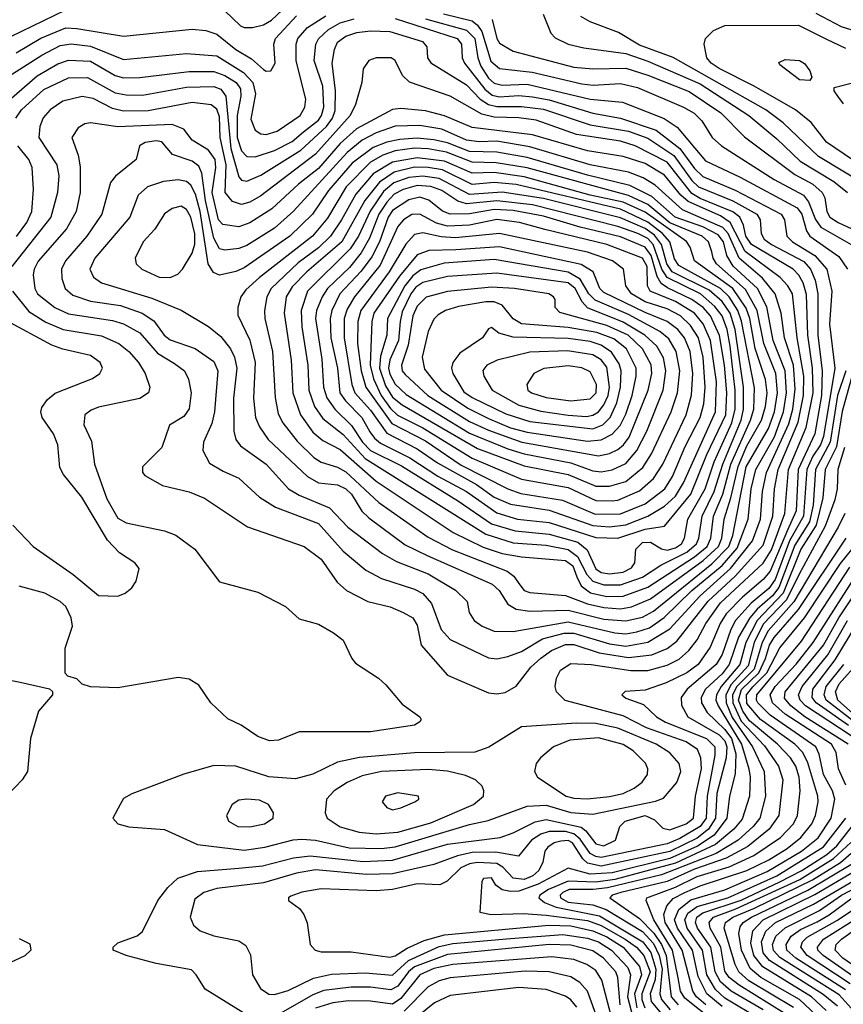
# Model space of a CAD drawing. Extents: x 997026 to 1115308, y 536381 to 619039.
# Tile 110 of 256: x 1020917 to 1023917, y 557927 to 561514. Entities that reach past the tile are written whole.
import ezdxf

# ---------------------------------------------------------------- set-up
doc = ezdxf.new("R2010")
doc.units = 0

msp = doc.modelspace()

# ---------------------------------------------------------------- linework, layer by layer
at = {"layer": '0CON20XD'}
for points in [[(1021665, 561546.7), (1021721, 561491), (1021735.2, 561485.2), (1021765.7, 561485.7), (1021805, 561495.2), (1021835, 561512.7), (1021915, 561589)], [(1020885, 561452.2), (1021085, 561549.3)], [(1022461.1, 561535), (1022565, 561509.8), (1022584.5, 561494.5), (1022600.4, 561470.4), (1022633.2, 561363.2), (1022665, 561335.9), (1022783.2, 561323.2), (1022965, 561280), (1023005.7, 561275.7), (1023105, 561282.1), (1023166.8, 561266.8), (1023335, 561195.9), (1023373.5, 561173.5), (1023401.9, 561145), (1023438.7, 561085), (1023473.3, 561055), (1023665, 560932.2), (1023771.2, 560875), (1023790.3, 560850.3), (1023816, 560786), (1023835, 560758.4), (1023945, 560695.2)], [(1022823.9, 561533.9), (1022851.8, 561465), (1022867.4, 561447.4), (1022915, 561424.8), (1022971.6, 561411.6), (1023125, 561391.2), (1023205, 561363.4), (1023395, 561280.8), (1023572.5, 561165), (1023675, 561080), (1023759.1, 560999.1), (1023882.2, 560925), (1023931.6, 560885)], [(1023817.2, 561537.2), (1023908.6, 561488.6), (1024045, 561447.2)], [(1020836.9, 561283.1), (1020998.6, 561385), (1021065, 561419.5), (1021105, 561426.3), (1021175, 561417.6), (1021295, 561369.4), (1021525, 561391.3), (1021635, 561381.8), (1021732.1, 561322.1), (1021766.8, 561285), (1021775.6, 561244.4), (1021758.7, 561151.3), (1021775, 561111.8), (1021795, 561098.7), (1021815, 561096.3), (1021855, 561108.4), (1021938.4, 561165), (1021955.3, 561195), (1021959.2, 561225), (1021924.2, 561364.2), (1021924.1, 561425), (1021930.2, 561445), (1021966.1, 561485), (1022032.2, 561527.8)], [(1020879.1, 561220.9), (1020980.9, 561309.1), (1021056.8, 561353.2), (1021095, 561366.4), (1021175, 561363.4), (1021265, 561310.2), (1021295, 561302), (1021355, 561303.2), (1021535, 561325.7), (1021625, 561325.1), (1021665, 561310.8), (1021706.3, 561285), (1021721.5, 561261.5), (1021723, 561235), (1021709, 561165), (1021709.3, 561085), (1021725, 561035.8), (1021745, 561015.7), (1021775, 561014.4), (1021845, 561036.9), (1021909.6, 561070.4), (1021950.5, 561105), (1022005, 561148.4), (1022016.5, 561165), (1022024.9, 561195), (1022021.7, 561271.7), (1021990.3, 561365), (1021995.8, 561424.2), (1022005, 561444.7), (1022042.3, 561477.7), (1022085, 561502.2), (1022135, 561517.5)], [(1020905, 561392.7), (1020995, 561447.1), (1021085, 561484), (1021125, 561482.2), (1021295, 561453.5), (1021545, 561479.7), (1021595, 561474.7), (1021635, 561461.6), (1021705, 561405.5), (1021761.8, 561371.8), (1021805, 561332.7), (1021815, 561326.9), (1021831.8, 561328.2), (1021847.4, 561355), (1021842.6, 561425), (1021848.9, 561445), (1021925, 561527.6)], [(1022285, 561518.8), (1022510.2, 561445), (1022526, 561425), (1022528.5, 561375), (1022536.7, 561355), (1022610.8, 561260.8), (1022638.5, 561238.5), (1022665, 561233.4), (1022735, 561238.3), (1022785, 561233.5), (1022845, 561221.7), (1023005, 561173.7), (1023105.3, 561155.3), (1023235, 561112.1), (1023321.1, 561045), (1023375, 560971.3), (1023405, 560943.1), (1023523.3, 560893.3), (1023689.8, 560805), (1023702.9, 560785), (1023710.5, 560725), (1023731.6, 560705), (1023812.8, 560655), (1023856.7, 560605), (1023875.4, 560525.4), (1023866.8, 560405), (1023885.4, 560245), (1023845, 559995.3), (1023833.8, 559965), (1023806.2, 559923.8), (1023784.3, 559875), (1023772, 559705), (1023720.6, 559615), (1023668.5, 559475), (1023645, 559441.4), (1023581.2, 559388.8), (1023524.4, 559325), (1023506.9, 559293.1), (1023475, 559201.4), (1023453.3, 559165), (1023348.5, 559075), (1023326.1, 559045), (1023327.3, 559017.3), (1023350.7, 558975), (1023465, 558908.4), (1023485, 558886.7), (1023492.3, 558865), (1023490, 558825), (1023456.7, 558695), (1023451.6, 558605), (1023426.1, 558565), (1023385, 558533), (1023285, 558483.6), (1023035, 558430.7), (1022985, 558441.4), (1022967.6, 558457.6), (1022930.8, 558515), (1022915, 558523.5), (1022888, 558522), (1022863.2, 558515), (1022840.4, 558499.6), (1022830.2, 558485), (1022822, 558445), (1022808.1, 558415), (1022786.6, 558395), (1022755, 558381.4), (1022715, 558386.8), (1022676.3, 558426.3), (1022655, 558439.6), (1022585, 558443.7), (1022555, 558439.2), (1022523.9, 558425), (1022474.5, 558375.5), (1022447.4, 558362.6), (1022365, 558366.5), (1022275, 558346), (1022215, 558340.8), (1022015, 558347.9), (1021945.3, 558335.3), (1021905, 558321.1), (1021895.8, 558315), (1021896, 558305), (1021935.9, 558275.9), (1021952.5, 558255), (1021963.9, 558223.9), (1021974.7, 558144.7), (1021992.9, 558125), (1022015, 558118.9), (1022125, 558118.1), (1022265, 558098.5), (1022285, 558103.8), (1022328.1, 558131.9), (1022389.8, 558160.2), (1022465, 558180.9), (1022844.9, 558215.1), (1022925, 558213.5), (1023005, 558195.4), (1023055, 558172.7), (1023115.4, 558135), (1023174.9, 558065), (1023182, 558035), (1023156.9, 557965), (1023165.3, 557915)], [(1022395, 561516.8), (1022545, 561475.5), (1022574.3, 561445), (1022585.3, 561375), (1022596.2, 561345), (1022625, 561301), (1022645, 561282.2), (1022675, 561275.9), (1022765, 561278.9), (1022867.7, 561255)], [(1022637.6, 561515), (1022655.2, 561445), (1022665, 561428), (1022715, 561398.7), (1022935, 561341.5), (1023005, 561335.5), (1023125, 561337.1), (1023205, 561311.7), (1023355, 561251.8), (1023470.7, 561175), (1023557.3, 561087.3), (1023740.4, 560950.4), (1023805.2, 560915), (1023840.2, 560885), (1023849.6, 560865), (1023856.3, 560815), (1023867.8, 560795), (1023897.9, 560775), (1023995, 560729.7)], [(1024009.4, 560905), (1023826.6, 561015), (1023697.8, 561137.8), (1023635.1, 561185.1), (1023296.7, 561376.7), (1023175, 561421.3), (1023097.8, 561467.8), (1022995, 561506), (1022960.6, 561525)], [(1024045, 560938.8), (1023855, 561067.8), (1023799.5, 561139.5), (1023742.2, 561185), (1023591.9, 561271.9), (1023465, 561335.8), (1023435.8, 561355), (1023419.4, 561375), (1023409.6, 561425), (1023414.5, 561445), (1023444.5, 561475), (1023485, 561493.2), (1023753.8, 561493.8), (1023855, 561442.5), (1023925, 561410.6)], [(1020903.4, 561155), (1020924.3, 561185), (1021005, 561259.6), (1021095, 561302.1), (1021165, 561303.2), (1021265, 561247.6), (1021305, 561240), (1021365, 561239.4), (1021525, 561268.6), (1021625, 561270.7), (1021650.3, 561260.3), (1021668.6, 561235), (1021686.5, 561045), (1021715, 560942), (1021725, 560929.5), (1021745, 560926.1), (1021795, 560947), (1021941.8, 561038.2), (1022034.8, 561125.2), (1022057, 561155), (1022066.8, 561183.2), (1022067.9, 561255), (1022055.5, 561355), (1022063.7, 561405), (1022075, 561432.5), (1022105, 561454.1), (1022145, 561466.9), (1022195, 561473.4), (1022265, 561471), (1022384.5, 561435), (1022400.5, 561415), (1022402.9, 561375), (1022415, 561357.3), (1022545, 561276.9), (1022594.6, 561224.6), (1022624.8, 561204.8), (1022655, 561197.3), (1022745, 561198.3), (1022825, 561187.5), (1022995, 561130.6), (1023135, 561107.3), (1023205, 561081.9), (1023299.2, 561019.2), (1023365, 560928.1), (1023389.7, 560905), (1023514.5, 560854.5), (1023601.6, 560805), (1023614.4, 560785), (1023617.5, 560735), (1023628.5, 560715), (1023655.2, 560695), (1023772.8, 560632.8), (1023797.6, 560605), (1023814.6, 560565), (1023824.3, 560515), (1023823.8, 560365), (1023840, 560235), (1023837.4, 560145), (1023812.7, 560005), (1023751.9, 559875), (1023744.9, 559725), (1023713.9, 559655), (1023650.6, 559505), (1023625, 559474.6), (1023549.5, 559410.5), (1023490, 559350), (1023468.5, 559315), (1023432.2, 559227.8), (1023388.3, 559165), (1023346.8, 559135), (1023272.2, 559097.8), (1023195, 559071.2), (1023122.7, 559067.3), (1023110, 559055), (1023125, 559042.3), (1023188.8, 559018.8), (1023236.6, 558975), (1023269.7, 558955), (1023418.8, 558895), (1023449, 558865), (1023449.4, 558835), (1023421.2, 558685), (1023417, 558605), (1023394.9, 558575), (1023321.2, 558531.2)], [(1021755, 557882.2), (1021592.9, 557982.9), (1021560.4, 558035), (1021542.6, 558052.6), (1021415, 558075.4), (1021304.6, 558104.6), (1021257.5, 558125), (1021257.5, 558135), (1021275, 558151.2), (1021345, 558176.7), (1021365, 558191.9), (1021420.8, 558305), (1021457, 558353), (1021493.4, 558386.6), (1021565, 558411.6), (1021715, 558423.2), (1021802.2, 558432.2), (1021915, 558461.3), (1021975, 558467.6), (1022167.8, 558447.8), (1022275, 558451.8), (1022475, 558510.3), (1022666.9, 558535), (1022715, 558551.6), (1022795, 558591.6), (1022835, 558600.6), (1022962.1, 558572.1), (1022979.3, 558559.3), (1023015, 558511.8), (1023045, 558504), (1023086.9, 558525), (1023102.3, 558575), (1023122.7, 558595), (1023195, 558615.1), (1023229.4, 558599.4), (1023259.2, 558569.2), (1023285, 558562.9), (1023345, 558584.2), (1023371.2, 558605), (1023378.9, 558685), (1023400.1, 558785), (1023397.5, 558825), (1023385.2, 558855), (1023345, 558883.8), (1023200, 558935), (1023115, 558978.2), (1022903.8, 559033.8), (1022872.1, 559065), (1022867.1, 559085), (1022871.8, 559115), (1022886.9, 559145), (1022925, 559168.3), (1022998.8, 559165), (1023142.7, 559142.7), (1023205, 559143.6), (1023275, 559162.1), (1023318.4, 559185), (1023354.1, 559215.9), (1023384.9, 559255.1), (1023416.4, 559315), (1023470, 559390), (1023625, 559534.5), (1023655, 559582.6), (1023704.1, 559715), (1023716.7, 559875), (1023781.7, 560028.3), (1023806.5, 560155), (1023804.1, 560244.1), (1023787.3, 560365), (1023782.3, 560512.3), (1023770.4, 560555), (1023755, 560583.9), (1023734.4, 560605), (1023581.9, 560695), (1023561.9, 560725), (1023552.9, 560765), (1023539.6, 560795), (1023514.5, 560814.5), (1023395, 560862.5), (1023365, 560880.8), (1023275, 560994.4), (1023158.7, 561055), (1023105, 561071.4), (1022945, 561096.1), (1022797.7, 561147.7), (1022735, 561156.5), (1022645, 561159.3), (1022599.9, 561169.9), (1022485, 561235.6), (1022336.5, 561286.5), (1022311, 561311), (1022285.2, 561365.2), (1022270, 561375), (1022215, 561374.5), (1022189.2, 561365), (1022168.6, 561335), (1022163.1, 561285), (1022140, 561205), (1022120.4, 561165), (1021995, 561023.5), (1021795, 560872.5), (1021755, 560849.6), (1021725, 560840.8), (1021692.2, 560852.2), (1021666.1, 560885), (1021669.7, 560985), (1021647.6, 561085), (1021645, 561160), (1021635, 561188.1), (1021615, 561204.4), (1021545, 561212), (1021385, 561182), (1021295, 561181), (1021255, 561190.3), (1021185, 561226.3), (1021145, 561233.6), (1021075, 561217.5), (1021028.2, 561185), (1021003, 561157), (1020990.6, 561125), (1020987.5, 561085), (1021053.2, 560985), (1021059.8, 560945), (1021055.2, 560885), (1021031, 560795), (1020888.6, 560615)], [(1023795, 561292.5), (1023757.5, 561295), (1023685, 561350), (1023681.7, 561358.3), (1023705, 561369.2), (1023756.7, 561365), (1023775, 561353.8), (1023795, 561327.5), (1023802.5, 561305), (1023795, 561292.5)], [(1023917.4, 561207.4), (1023896.7, 561235), (1023883.3, 561255), (1023883.3, 561266.7), (1023954.5, 561285.5)], [(1022867.7, 561255), (1022995, 561224.1), (1023113.1, 561213.1), (1023264, 561154), (1023312, 561122), (1023415, 560999.6), (1023540.5, 560940.5), (1023748.2, 560828.3), (1023765.8, 560805), (1023782.9, 560745), (1023795.1, 560725.1), (1023900.9, 560650.9), (1023932.4, 560605)], [(1022655, 559057.9), (1022685, 559062.5), (1022725, 559086.7), (1022778.9, 559155), (1022815, 559188), (1022854.2, 559215.8), (1022905, 559237.8), (1022935, 559237.8), (1023027.2, 559207.2), (1023135, 559190.2), (1023219.8, 559200.2), (1023275, 559223.3), (1023310.3, 559249.7), (1023425, 559395.4), (1023522.6, 559487.4), (1023625, 559600), (1023660.6, 559705), (1023666.6, 559805), (1023679.6, 559875), (1023752.7, 560047.3), (1023772.3, 560145), (1023772.7, 560215), (1023749.1, 560355), (1023731.5, 560515), (1023715.2, 560545), (1023686.8, 560575), (1023559.4, 560669.4), (1023504.8, 560774.8), (1023469.3, 560799.3), (1023351.2, 560851.2), (1023324.6, 560874.6), (1023265, 560947), (1023195, 560989.9), (1023115, 561016.2), (1022985, 561035.9), (1022785.2, 561094.8), (1022565, 561121.2), (1022465, 561163.9), (1022395, 561182.1), (1022305, 561190.2), (1022275, 561187.3), (1022143.6, 561116.4), (1022085, 561062.7), (1022005, 560972.3), (1021933, 560915), (1021835.7, 560825), (1021755, 560773.6), (1021715, 560759.4), (1021657.7, 560767.7), (1021640.9, 560785), (1021618.8, 560885), (1021632.2, 560975), (1021629.6, 561005), (1021605, 561038.9), (1021545.5, 561075.5), (1021515.7, 561115.7), (1021472.6, 561132.6), (1021275, 561123.7), (1021175, 561137.8), (1021155, 561134.6), (1021130.2, 561119.8), (1021107.5, 561085), (1021131, 561021), (1021137.7, 560977.7), (1021137.5, 560885), (1021123.5, 560815), (1021087.7, 560752.3), (1020985.1, 560634.9), (1020969.6, 560605), (1020966.5, 560585), (1020972.3, 560535), (1020982, 560515), (1021045, 560465.2), (1021095, 560442.5), (1021255, 560418.7), (1021295, 560405.9), (1021355, 560373.1), (1021419.7, 560299.7), (1021481.6, 560261.6), (1021517.7, 560235), (1021532, 560205), (1021541.8, 560155), (1021535, 560096.7), (1021515, 560068.6), (1021462.8, 560037.2), (1021434.5, 559955), (1021364.4, 559885), (1021364.4, 559865), (1021373.7, 559853.7), (1021437.2, 559817.2), (1021535, 559793.9), (1021591, 559771), (1021746.7, 559666.7), (1021953.1, 559595), (1022015, 559548.7), (1022073.9, 559465), (1022107.5, 559435), (1022184.8, 559394.8), (1022266, 559375), (1022314.3, 559355), (1022349.5, 559335), (1022365, 559308.8), (1022378.9, 559235), (1022475, 559126.5), (1022625, 559062.3), (1022655, 559057.9)], [(1022655, 559186.3), (1022695, 559194.3), (1022745, 559212.5), (1022821, 559259), (1022900.2, 559279.8), (1022935, 559279.3), (1023065, 559240.3), (1023125, 559232), (1023205, 559245.9), (1023285.3, 559294.7), (1023394.9, 559415.1), (1023505.3, 559514.7), (1023585.6, 559615), (1023614.9, 559695), (1023622.4, 559795), (1023636.8, 559865), (1023718.5, 560041.5), (1023732.9, 560095), (1023741.6, 560168.4), (1023734.7, 560255), (1023702.7, 560355), (1023690.9, 560445), (1023669.1, 560515), (1023622.5, 560572.5), (1023537.9, 560645), (1023497.7, 560735), (1023477.4, 560757.4), (1023331.1, 560821.1), (1023231.6, 560911.6), (1023187.7, 560937.7), (1023135, 560959), (1022995.4, 560985), (1022775, 561051.1), (1022655, 561070.9), (1022590.7, 561069.3), (1022545, 561074.5), (1022455, 561115.1), (1022375, 561128), (1022285, 561126.5), (1022215, 561102), (1022165, 561074.6), (1022110.2, 561029.8), (1021914.1, 560815.9), (1021845, 560754), (1021745, 560691.9), (1021715, 560680.6), (1021665, 560673.9), (1021645, 560679.8), (1021625, 560717.8), (1021593.7, 560855), (1021580.8, 560955), (1021569.9, 560979.9), (1021545, 560999), (1021473.4, 561023.4), (1021435, 561069.6), (1021415, 561072.7), (1021373.9, 561066.1), (1021354, 561055), (1021341.4, 561005), (1021266.1, 560943.9), (1021248.6, 560921.4), (1021216.4, 560805), (1021161.9, 560725), (1021083.8, 560635), (1021069.8, 560605), (1021070.7, 560570.7), (1021083.3, 560535), (1021110.9, 560510.9), (1021175, 560488.3), (1021285, 560472.3), (1021363.1, 560445), (1021406.5, 560416.5), (1021443.8, 560365), (1021465, 560347.4), (1021556.7, 560316.7), (1021625, 560268.9), (1021638.5, 560235), (1021626.7, 560085), (1021616.6, 560043.4), (1021587.1, 559975), (1021584.6, 559945), (1021608.2, 559898.2), (1021659, 559869), (1021715, 559843.8), (1021790.4, 559775), (1021848.4, 559738.4), (1022005, 559679.3), (1022095, 559577.6), (1022178.2, 559508.2), (1022235, 559478.7), (1022355, 559440), (1022385, 559423.8), (1022416.9, 559386.9), (1022452.1, 559292.1), (1022485, 559256.4), (1022625, 559189.7), (1022655, 559186.3)], [(1023125, 559277.3), (1023165, 559284.1), (1023211, 559299), (1023264.1, 559335.9), (1023365.6, 559435), (1023475, 559525.9), (1023530.7, 559589.3), (1023569.9, 559695), (1023580.8, 559805), (1023598, 559875), (1023665.8, 559994.2), (1023699.4, 560085), (1023709.5, 560155), (1023704.6, 560235), (1023661.7, 560345), (1023638.1, 560468.1), (1023604.5, 560534.5), (1023515.7, 560615.7), (1023492.4, 560655), (1023480.3, 560705), (1023460.8, 560730.8), (1023405, 560759.1), (1023303.8, 560795), (1023220, 560870), (1023139.5, 560909.5), (1022985, 560947.4), (1022765, 561012.4), (1022655, 561031.5), (1022555, 561034.4), (1022475, 561065.1), (1022425, 561076.5), (1022365, 561082.5), (1022302.2, 561077.8), (1022255, 561067.9), (1022205, 561048.6), (1022128.7, 560991.3), (1022041.7, 560891.7), (1021984.3, 560805.7), (1021900.7, 560725), (1021735, 560610.2), (1021705, 560596.9), (1021645, 560582.9), (1021622.7, 560592.7), (1021604.3, 560624.3), (1021575, 560814.7), (1021557.9, 560877.9), (1021540.8, 560910.8), (1021524.9, 560924.9), (1021495, 560930.4), (1021440.8, 560925), (1021382.7, 560905), (1021349.4, 560875), (1021318.8, 560795), (1021191.2, 560645), (1021173.4, 560605), (1021186.1, 560576.1), (1021215, 560555.3), (1021399.2, 560499.2), (1021505.9, 560455.9), (1021605, 560396.5), (1021650.5, 560360.5), (1021684.6, 560314.6), (1021699.3, 560285), (1021707.9, 560245), (1021695.8, 560135), (1021697.1, 560015), (1021704.7, 559985), (1021721.7, 559961.7), (1021815, 559894.8), (1021896.7, 559805), (1021935, 559781.6), (1022046.1, 559736.1), (1022112.5, 559665), (1022239.1, 559569.1), (1022289.8, 559539.8), (1022405, 559494.8), (1022505, 559435.3), (1022546.5, 559395), (1022554.5, 559355), (1022572.5, 559325), (1022601.5, 559305), (1022645, 559286.7), (1022715, 559285.7), (1022915, 559320.6), (1023085, 559279.9), (1023125, 559277.3)], [(1020905.5, 560724.5), (1020943.5, 560775), (1020961.2, 560815), (1020967.3, 560895), (1020962.9, 560975), (1020950.2, 561005), (1020910.5, 561055)], [(1023125, 559324.2), (1023185, 559337.9), (1023225, 559359.6), (1023438, 559532), (1023499.6, 559595), (1023514.2, 559635), (1023563.4, 559885), (1023644.3, 560025), (1023666.1, 560085), (1023677, 560155), (1023670.6, 560225), (1023626.7, 560335), (1023603, 560455), (1023560.8, 560530.8), (1023454.5, 560625), (1023442.2, 560645), (1023438, 560668), (1023425.5, 560705), (1023402.9, 560725), (1023285, 560773.5), (1023205, 560841), (1023135, 560873.9), (1022765, 560974.7), (1022652.9, 560992.9), (1022564.9, 560994.9), (1022471.3, 561031.3), (1022405, 561043.9), (1022355, 561045.6), (1022285, 561036.2), (1022239.6, 561020.4), (1022195, 560995.4), (1022106.5, 560905), (1022038.6, 560791.4), (1021983.6, 560725), (1021791.1, 560575), (1021740.4, 560529.6), (1021722.5, 560505), (1021711.8, 560465), (1021712.2, 560437.8), (1021756, 560346), (1021774.5, 560265), (1021769, 560135), (1021776.5, 560065), (1021790.8, 560030.8), (1021822.6, 559985), (1021965, 559849.8), (1022005, 559826.3), (1022075, 559819.7), (1022105, 559805.5), (1022125.2, 559785), (1022163.3, 559723.3), (1022188.8, 559698.8), (1022321.1, 559601.1), (1022401.8, 559561.8), (1022638.3, 559458.3), (1022663.2, 559435), (1022695.1, 559385.1), (1022725, 559366.6), (1022775, 559359.4), (1022915, 559363.2), (1023045, 559330.2), (1023125, 559324.2)], [(1023105, 559368), (1023145, 559374.6), (1023215, 559404.1), (1023406.4, 559543.6), (1023461.9, 559595), (1023474.5, 559625), (1023482.6, 559695), (1023507.7, 559772.3), (1023533.3, 559886.7), (1023565, 559961.5), (1023619, 560055), (1023633.1, 560105), (1023638.9, 560155), (1023633.2, 560203.2), (1023596.2, 560316.2), (1023576.3, 560425), (1023562.7, 560462.7), (1023514.5, 560535), (1023375.2, 560635), (1023358.8, 560685), (1023345.5, 560705.5), (1023195, 560812.6), (1023115, 560849.6), (1022995.3, 560875), (1022755, 560941.6), (1022645, 560956.8), (1022565, 560954.3), (1022465, 560998.5), (1022365, 561011.3), (1022275, 560994.9), (1022205, 560952.5), (1022141.3, 560878.7), (1022089.9, 560785), (1022049.1, 560725), (1022005, 560682.9), (1021931.5, 560628.5), (1021833.7, 560535), (1021817.6, 560505), (1021808.8, 560455), (1021810.4, 560425), (1021837.5, 560305), (1021847.4, 560137.4), (1021858.6, 560078.7), (1021875.7, 560045.7), (1021928.1, 559978.1), (1021989, 559919), (1022015, 559902.4), (1022075, 559883.5), (1022105, 559866.4), (1022225, 559755.6), (1022405, 559628.8), (1022493.1, 559583.1), (1022692.7, 559505), (1022717.4, 559487.4), (1022735, 559460), (1022754.5, 559435), (1022775, 559427.3), (1022905, 559416), (1022985.7, 559385.7), (1023045, 559372.4), (1023105, 559368)], [(1023055, 559413), (1023115, 559413.8), (1023205, 559446.8), (1023375, 559556.9), (1023420.6, 559595), (1023434.5, 559625), (1023444.5, 559705), (1023478.3, 559785), (1023507.7, 559895), (1023578.8, 560055), (1023590.9, 560095), (1023592.8, 560172.8), (1023545.7, 560415.7), (1023532.4, 560455), (1023500.8, 560505), (1023469.9, 560535), (1023318.2, 560618.2), (1023302.4, 560642.4), (1023284.5, 560704.5), (1023257.8, 560735), (1023205, 560775.8), (1023105, 560823.2), (1022725, 560913.6), (1022645, 560920.7), (1022565, 560913.5), (1022456.6, 560966.6), (1022405, 560975.8), (1022355, 560976.6), (1022281.2, 560958.8), (1022227.8, 560922.2), (1022174.4, 560855.6), (1022090, 560705), (1021962.8, 560595), (1021909.2, 560540.8), (1021888.2, 560505), (1021880.5, 560445), (1021906.6, 560273.4), (1021912.3, 560155), (1021940, 560075), (1021985, 560011.6), (1022021.4, 559981.4), (1022085, 559947.9), (1022215, 559833), (1022495.8, 559645.8), (1022605, 559592.4), (1022675, 559569), (1022745, 559557), (1022905, 559544.4), (1022931.2, 559525), (1022946.8, 559485), (1022962, 559452), (1022996.2, 559426.2), (1023055, 559413)], [(1023105, 559454.7), (1023185, 559483.4), (1023252.5, 559527.5), (1023346.3, 559573.7), (1023382.2, 559605), (1023390.6, 559625), (1023403.1, 559705), (1023446.4, 559795), (1023477.9, 559895), (1023544.3, 560055), (1023553.5, 560095), (1023553.3, 560175), (1023522.5, 560385), (1023504.8, 560445), (1023475, 560487.3), (1023428.8, 560528.8), (1023293.5, 560595), (1023274.1, 560624.1), (1023254.3, 560695), (1023229.1, 560729.1), (1023195, 560753.5), (1023105, 560792.4), (1022825, 560862.3), (1022675, 560885.4), (1022555, 560876.9), (1022445, 560935.8), (1022385, 560944.4), (1022335, 560939.4), (1022280.4, 560919.6), (1022242.5, 560887.5), (1022193.5, 560816.5), (1022151.1, 560725), (1022121.2, 560678.8), (1021965.9, 560525), (1021942.1, 560455), (1021944.6, 560395), (1021966.6, 560255), (1021970, 560165), (1021991.6, 560105), (1022021.1, 560061.1), (1022095, 560003), (1022175, 559915.1), (1022615, 559639.8), (1022715, 559608.3), (1022835, 559599.2), (1022915, 559584.3), (1022948.9, 559558.9), (1022982.7, 559492.7), (1023005, 559468.5), (1023045, 559454.7), (1023105, 559454.7)], [(1023065, 559494.9), (1023115, 559500.9), (1023145, 559516.7), (1023157.6, 559535), (1023161, 559585), (1023185, 559610), (1023215, 559611.1), (1023255, 559586.7), (1023275, 559582.1), (1023305, 559589.7), (1023327.1, 559605), (1023338, 559625), (1023350.4, 559695), (1023413.6, 559805), (1023446.2, 559903.8), (1023510.5, 560045), (1023522.5, 560095), (1023523.4, 560165), (1023504.4, 560325), (1023493.4, 560385), (1023475.5, 560435), (1023448.7, 560468.7), (1023396.8, 560515), (1023274.9, 560574.9), (1023255.8, 560605), (1023224.4, 560695), (1023205, 560717.3), (1023168.7, 560735), (1023095, 560761.2), (1022785, 560839.8), (1022655, 560854.6), (1022545, 560843.1), (1022513, 560853), (1022455, 560891.4), (1022415, 560905.9), (1022365, 560910.2), (1022314.5, 560895.5), (1022281.7, 560878.3), (1022255, 560849.6), (1022225.8, 560805), (1022191.7, 560718.3), (1022161, 560665), (1022118.4, 560611.6), (1022038.6, 560535), (1022018.7, 560505), (1021998.6, 560455), (1021994.1, 560425), (1022017.7, 560277.7), (1022024.3, 560175), (1022036.4, 560136.4), (1022065.1, 560095.1), (1022125.7, 560035.7), (1022165.6, 559975), (1022194.8, 559944.8), (1022308.2, 559888.2), (1022515, 559759.7), (1022635, 559677.5), (1022721.7, 559651.7), (1022845, 559640.1), (1022950.4, 559610.4), (1022983.4, 559583.4), (1023015, 559513), (1023035, 559500.4), (1023065, 559494.9)], [(1023095, 559624.9), (1023195, 559658), (1023265, 559668.6), (1023361.1, 559785), (1023419.6, 559930.4), (1023488.6, 560075), (1023492.8, 560155), (1023484.3, 560255), (1023466.1, 560363.9), (1023433.6, 560435), (1023405.9, 560465), (1023365.5, 560495), (1023276.6, 560536.6), (1023253.5, 560553.5), (1023238.8, 560578.8), (1023217.2, 560655), (1023195.4, 560685.4), (1023105, 560722.7), (1022958, 560758), (1022825, 560798.8), (1022715, 560819.2), (1022645, 560822.8), (1022555, 560806.4), (1022485, 560805.4), (1022457, 560817), (1022407.1, 560857.1), (1022375, 560867.2), (1022335, 560858), (1022275, 560819.3), (1022259.1, 560795), (1022227.6, 560705), (1022199.9, 560650.1), (1022161.5, 560598.5), (1022082.8, 560515), (1022054.6, 560455), (1022048.1, 560425), (1022050.8, 560355), (1022074.6, 560245), (1022083, 560155), (1022103.9, 560125), (1022163, 560065), (1022193, 560013), (1022209.2, 559989.2), (1022231.3, 559971.3), (1022337.9, 559917.9), (1022440.7, 559850.7), (1022544.4, 559795), (1022655, 559717.6), (1022730.6, 559695), (1022845, 559682.1), (1023015, 559627.6), (1023095, 559624.9)], [(1021465, 560574.7), (1021493, 560587), (1021510.4, 560605), (1021545, 560662.9), (1021555, 560695.8), (1021555, 560734.2), (1021540.3, 560795), (1021525, 560822.7), (1021505, 560834.7), (1021473.3, 560826.7), (1021445, 560806.5), (1021409.2, 560750.8), (1021367.5, 560705), (1021338.5, 560645), (1021341.1, 560625), (1021361.9, 560605), (1021425, 560576.3), (1021465, 560574.7)], [(1023065, 559666.4), (1023125, 559673.5), (1023205.1, 559704.9), (1023265, 559742.4), (1023305, 559778.8), (1023335, 559826.8), (1023450.7, 560085), (1023454.3, 560195), (1023433.5, 560345), (1023406.3, 560406.3), (1023375.3, 560445.3), (1023305, 560487.1), (1023213.9, 560525), (1023203.8, 560545), (1023202.5, 560615), (1023185, 560645.4), (1023055.4, 560695), (1022829.8, 560749.8), (1022738.1, 560775), (1022655, 560785.8), (1022555, 560764.9), (1022475, 560761.8), (1022435, 560772.7), (1022375, 560806.1), (1022345, 560804.8), (1022315.7, 560785), (1022295, 560761.2), (1022230.3, 560619.7), (1022136.1, 560505), (1022110, 560460), (1022099.4, 560425), (1022099, 560355), (1022127.1, 560185), (1022138.3, 560155), (1022195, 560091.3), (1022255, 560008.3), (1022365, 559951.2), (1022439.3, 559899.3), (1022580.4, 559820.4), (1022645, 559774.9), (1022705, 559749), (1022845, 559727.3), (1023005, 559671.2), (1023065, 559666.4)], [(1023012.8, 559712.8), (1023105, 559714.1), (1023195, 559750.5), (1023266.8, 559805), (1023295, 559850.3), (1023341.1, 559958.9), (1023395.1, 560065), (1023408.5, 560115), (1023413.6, 560175), (1023406.3, 560285), (1023388.9, 560355), (1023360.5, 560400.5), (1023323.7, 560435), (1023275, 560460.6), (1023195, 560485.9), (1023145.6, 560515), (1023124.3, 560545), (1023115.9, 560605), (1023076.7, 560635), (1022985, 560667), (1022665.1, 560734.9), (1022505, 560719.6), (1022452.5, 560722.5), (1022385, 560737.4), (1022355, 560731), (1022323.9, 560696.1), (1022263.4, 560595), (1022159.9, 560455), (1022148.4, 560415), (1022148.1, 560335), (1022160.9, 560235), (1022178.2, 560175), (1022272.8, 560042.8), (1022395, 559979.5), (1022525, 559891.8), (1022694.5, 559804.5), (1022742.2, 559787.8), (1022894.1, 559764.1), (1023012.8, 559712.8)], [(1023075, 559760.8), (1023095, 559763.8), (1023175, 559797.2), (1023225, 559842.2), (1023259.4, 559895), (1023344.3, 560075), (1023364.2, 560145.8), (1023368.5, 560225), (1023359.2, 560305), (1023338.6, 560355), (1023314.2, 560385), (1023275, 560414.9), (1023195, 560447), (1023045, 560520), (1023030.4, 560535), (1023005.2, 560595), (1022962.6, 560622.6), (1022665, 560686.5), (1022505.6, 560675.6), (1022406.8, 560673.2), (1022365, 560657.2), (1022300.6, 560579.4), (1022206.8, 560445), (1022199.2, 560415), (1022194, 560255), (1022205.8, 560205.8), (1022233.3, 560145), (1022267.9, 560097.9), (1022293.8, 560073.8), (1022385, 560027.7), (1022565, 559916.4), (1022745, 559839.9), (1022915, 559810.4), (1023015, 559762.6), (1023075, 559760.8)], [(1023065, 559814.6), (1023125, 559832.3), (1023186.8, 559883.2), (1023217.9, 559932.1), (1023289.9, 560085), (1023312.7, 560155), (1023321, 560235), (1023307.8, 560305), (1023281.6, 560351.6), (1023248.5, 560378.5), (1023135, 560440), (1023012.7, 560492.7), (1022990.1, 560515), (1022958.8, 560568.8), (1022915, 560594.5), (1022645, 560640.5), (1022462.9, 560627.1), (1022377.8, 560602.2), (1022349.1, 560580.9), (1022320.1, 560545), (1022256.5, 560425), (1022254.3, 560365), (1022231.8, 560288.2), (1022228, 560245), (1022249.7, 560179.7), (1022275, 560139.2), (1022310.4, 560110.4), (1022585, 559951.5), (1022755, 559888.4), (1022915, 559856.7), (1023015, 559814.6), (1023065, 559814.6)], [(1023035, 559867.4), (1023075, 559874.2), (1023125, 559897.8), (1023164.8, 559945), (1023201, 560015), (1023261.1, 560165), (1023270.5, 560235), (1023262, 560282), (1023238.1, 560325), (1023194.5, 560365), (1023115, 560412.5), (1022984.9, 560464.9), (1022965.8, 560485.8), (1022939.8, 560535), (1022915, 560554.9), (1022655, 560590.6), (1022475, 560578.4), (1022385, 560556.6), (1022360.5, 560539.5), (1022341.8, 560515), (1022310.8, 560449.2), (1022303.2, 560415), (1022297.3, 560345), (1022265.5, 560275), (1022260.2, 560245), (1022265, 560222.6), (1022285, 560186.2), (1022325, 560148.5), (1022555, 560008.1), (1022695, 559950.3), (1022755, 559932.1), (1022925, 559900.1), (1023005, 559870.4), (1023035, 559867.4)], [(1023025, 559924.9), (1023065, 559934.2), (1023095, 559948.8), (1023116, 559965), (1023136.9, 559993.1), (1023206.5, 560165), (1023219.2, 560225), (1023216.5, 560256.5), (1023185.1, 560315), (1023133, 560365), (1023055, 560400), (1022885, 560447.9), (1022867.1, 560465), (1022867.1, 560495), (1022861.4, 560505), (1022844, 560515), (1022718.8, 560535), (1022635, 560539.9), (1022475, 560523.9), (1022397.2, 560502.8), (1022365, 560470.7), (1022348.6, 560435), (1022332.2, 560327.8), (1022307.9, 560255), (1022310.8, 560235), (1022321.4, 560221.4), (1022403.4, 560145), (1022555, 560050.8), (1022625, 560018.6), (1022745.6, 559975.6), (1023025, 559924.9)], [(1020891.2, 560525), (1020950.9, 560450.9), (1021012.2, 560412.2), (1021075.6, 560385.6), (1021215, 560361.9), (1021278.9, 560335), (1021315.3, 560305), (1021349.7, 560265), (1021373.8, 560225), (1021391.8, 560175), (1021386.4, 560155), (1021355, 560134.1), (1021205, 560102.9), (1021178.2, 560091.8), (1021155, 560074), (1021151.5, 560038.5), (1021178.5, 559978.5), (1021190, 559895), (1021235, 559768.9), (1021275, 559698), (1021305, 559680.6), (1021445, 559651.8), (1021486.6, 559636.6), (1021555, 559585.8), (1021645, 559466), (1021785, 559428), (1021885, 559376), (1021935, 559332), (1022005, 559312.5), (1022060.7, 559280.7), (1022095, 559254), (1022126.6, 559186.6), (1022140.3, 559170.3), (1022223.8, 559115), (1022251.2, 559091.2), (1022310.4, 559020.4), (1022374, 558975), (1022379.2, 558965), (1022375, 558956.7), (1022355, 558944.5), (1022195, 558920.4), (1021935, 558920), (1021860.3, 558889.7), (1021826.6, 558886.6), (1021785, 558903.1), (1021723.7, 558943.7), (1021675, 558967.5), (1021614, 559025), (1021570, 559090), (1021535, 559112), (1021495, 559117.5), (1021275, 559080), (1021175, 559083.8), (1021145, 559093.3), (1021125, 559112.5), (1021093, 559123), (1021083.6, 559133.6), (1021082.9, 559225), (1021109.3, 559305), (1021105.3, 559335), (1021085, 559376.5), (1021065, 559394.6), (1021009.2, 559425), (1020915, 559450)], [(1022985, 559978.8), (1023035, 559983), (1023075, 560004.2), (1023104.2, 560035.8), (1023125, 560076.6), (1023147.2, 560145), (1023162.2, 560215), (1023162.5, 560245), (1023126.7, 560315), (1023081.6, 560351.6), (1023019.2, 560375), (1022915, 560392.4), (1022745, 560405.7), (1022715, 560423.7), (1022675, 560473.7), (1022645, 560486.5), (1022615, 560486.7), (1022515, 560469.1), (1022468.5, 560455), (1022440.8, 560439.2), (1022425, 560422.9), (1022405, 560378), (1022382.5, 560285), (1022391.4, 560241.4), (1022451.7, 560165), (1022549.2, 560099.2), (1022625, 560060.7), (1022705, 560027.7), (1022765, 560011.5), (1022985, 559978.8)], [(1020892.1, 559672.1), (1020967.1, 559595), (1021112.5, 559492.5), (1021205, 559416.9), (1021275, 559414.4), (1021301.2, 559425), (1021325.5, 559444.5), (1021341.3, 559468.7), (1021353.1, 559515), (1021337.1, 559535), (1021281.3, 559571.3), (1021237.5, 559617.5), (1021143.4, 559775), (1021077.3, 559857.3), (1021063.2, 559883.2), (1021056.8, 559965), (1021040.5, 560005), (1020999.6, 560065), (1020994.5, 560085), (1020998.5, 560101.5), (1021019.3, 560130.7), (1021046.4, 560153.6), (1021182.9, 560207.1), (1021208.8, 560225), (1021218.9, 560245), (1021210.4, 560265), (1021175, 560290.5), (1021075, 560313.4), (1021035, 560328.9), (1020867.7, 560417.7)], [(1023005, 560024), (1023041.4, 560038.6), (1023067.5, 560065), (1023092.3, 560117.7), (1023104.9, 560175), (1023107.9, 560235), (1023100.7, 560260.7), (1023072.3, 560302.3), (1023035, 560328), (1022995, 560341.1), (1022915, 560352.8), (1022715, 560357.7), (1022662.3, 560372.3), (1022635, 560392.5), (1022625, 560387.5), (1022602.5, 560355), (1022520.4, 560299.6), (1022494.2, 560265), (1022489.5, 560245), (1022494.8, 560225), (1022535, 560158.9), (1022565, 560138.2), (1022687.8, 560077.8), (1022775, 560050.5), (1023005, 560024)], [(1022981, 560069), (1023005, 560072.9), (1023025.2, 560085), (1023045, 560110.9), (1023060.4, 560145), (1023065.1, 560175), (1023055, 560247.9), (1023034.6, 560274.6), (1023005, 560292.6), (1022912, 560308), (1022775, 560303), (1022656.2, 560273.8), (1022618.5, 560255), (1022603.5, 560236.5), (1022608.2, 560215), (1022638, 560165), (1022735, 560109.3), (1022815, 560088.4), (1022915, 560073.3), (1022981, 560069)], [(1022925, 560126), (1022995, 560132.8), (1023017.3, 560155), (1023017.7, 560185), (1022995, 560231.3), (1022965, 560245.6), (1022915, 560253.3), (1022826.5, 560243.5), (1022789.4, 560225), (1022763.8, 560185), (1022767.3, 560165), (1022781.5, 560155), (1022835, 560137.9), (1022925, 560126)], [(1023956.5, 560245), (1023912.9, 560087.1), (1023891.9, 559958.1), (1023850.5, 559875), (1023842.4, 559772.4), (1023817.5, 559672.5), (1023762.1, 559585), (1023697.7, 559425), (1023602.5, 559325), (1023562.1, 559245), (1023540, 559165), (1023471.9, 559085), (1023454.4, 559055), (1023452.4, 559035), (1023460.6, 559015), (1023545.8, 558875), (1023572.9, 558785), (1023577.6, 558755), (1023574.5, 558685), (1023548.4, 558601.6), (1023517.9, 558565), (1023451.1, 558508.9), (1023305, 558441.4), (1023085, 558381.7), (1023015, 558372.5), (1022914.7, 558375.3), (1022843, 558345), (1022812, 558325), (1022808.2, 558315), (1022828.1, 558298.1), (1022871.3, 558281.3), (1023029.2, 558249.2), (1023186.6, 558155), (1023215.9, 558115.9), (1023234.5, 558055), (1023232.1, 558017.9), (1023213.1, 557965), (1023217.5, 557937.5), (1023255, 557892.4)], [(1023925.6, 560235), (1023895.5, 560144.5), (1023868.6, 559975), (1023815.2, 559875), (1023806.9, 559745), (1023793.4, 559685), (1023739.7, 559600.3), (1023682.3, 559445), (1023659.3, 559415), (1023602.8, 559367.2), (1023575.8, 559335), (1023535.3, 559264.7), (1023501.6, 559165), (1023475, 559130.9), (1023415.1, 559075), (1023399.1, 559045), (1023400.5, 559025), (1023420.4, 558990.4), (1023485, 558928.6), (1023509, 558895), (1023525, 558839.2), (1023523.2, 558766.8), (1023502.4, 558685), (1023492.3, 558605), (1023446.2, 558543.8), (1023386.3, 558503.7), (1023285, 558458.4), (1023075, 558406.1), (1022995, 558401.5), (1022915, 558423), (1022805, 558364.4), (1022735, 558339.8), (1022705, 558337.6), (1022673.8, 558343.8), (1022650.9, 558360.9), (1022635, 558387.9), (1022606, 558385), (1022600, 558375), (1022593, 558263), (1022634.6, 558254.6), (1022752.2, 558257.8), (1022835, 558252.1), (1022985, 558232.2), (1023035, 558214.3), (1023122.8, 558165), (1023163.3, 558135), (1023190.3, 558105), (1023212.8, 558045), (1023183.1, 557965), (1023183.3, 557945), (1023194, 557915)], [(1023921.4, 559955), (1023896.8, 559875), (1023894.1, 559805), (1023886.1, 559765), (1023850.9, 559669.1), (1023755.4, 559494.6), (1023709.6, 559400.4), (1023625, 559312.1), (1023592.6, 559245), (1023570.1, 559159.9), (1023507.9, 559092.1), (1023489.1, 559055), (1023490.2, 559025), (1023512.1, 558972.1), (1023586.2, 558865), (1023628.9, 558775), (1023633.4, 558685), (1023612.6, 558605), (1023588.7, 558575), (1023533.6, 558525), (1023453.7, 558476.3), (1023255, 558398.4), (1023058, 558352), (1023005.2, 558345.2), (1022918.9, 558345), (1022895.3, 558334.7), (1022885.9, 558325), (1022886.6, 558315), (1022915, 558299.1), (1023005, 558289.4), (1023053.2, 558273.2), (1023185, 558191.9), (1023225, 558149), (1023245.6, 558105.6), (1023256.8, 558055), (1023248.5, 557965), (1023254.3, 557945), (1023286.7, 557906.7)], [(1023921.8, 559715), (1023897.5, 559665), (1023736.1, 559393.9), (1023642.7, 559287.3), (1023621.2, 559245), (1023591.5, 559148.5), (1023528.8, 559085), (1023513.5, 559055), (1023514.1, 559025), (1023545, 558958.1), (1023629.3, 558869.3), (1023681.1, 558795), (1023696.2, 558745), (1023681.9, 558615), (1023647.2, 558565), (1023568.4, 558501.6), (1023490.5, 558459.5), (1023375, 558419.9), (1023275.1, 558374.9), (1023106.7, 558335), (1023075.3, 558325), (1023066.8, 558315), (1023175, 558239.9), (1023226.8, 558186.8), (1023255.1, 558145), (1023271.4, 558105), (1023290.4, 557955), (1023315.3, 557925.3)], [(1023447, 557865), (1023339.5, 557949.5), (1023324.3, 557975), (1023315, 558023.3), (1023294.5, 558125), (1023226.8, 558235), (1023198.6, 558305), (1023201.6, 558315), (1023305.6, 558354.4), (1023385, 558393.3), (1023501.4, 558428.6), (1023591.1, 558468.9), (1023687.9, 558535), (1023734.8, 558585), (1023750, 558615), (1023759.3, 558705), (1023755.4, 558755), (1023743.4, 558795), (1023724.5, 558825), (1023677.4, 558875), (1023575, 558960.1), (1023551.3, 558995), (1023535.1, 559035), (1023546.5, 559073.5), (1023609.5, 559135), (1023633.3, 559186.7), (1023648.2, 559235), (1023665, 559263.9), (1023754, 559366), (1023927, 559625)], [(1023416.6, 557925), (1023382.1, 557955), (1023368.7, 557975), (1023329.4, 558125), (1023267.8, 558225), (1023262.9, 558255), (1023273.6, 558286.4), (1023297.3, 558312.7), (1023339, 558335), (1023395, 558359.2), (1023565.7, 558415), (1023645, 558453.2), (1023711.9, 558495), (1023761.4, 558535), (1023801.6, 558585), (1023815.2, 558615), (1023824.8, 558665), (1023824.2, 558685), (1023787.2, 558807.2), (1023769.3, 558845), (1023739.7, 558875), (1023614.8, 558964.8), (1023565, 559023.6), (1023563.9, 559055), (1023586.7, 559083.3), (1023637.8, 559135), (1023685, 559225.6), (1023775.5, 559334.5), (1023906.4, 559533.6), (1023973.8, 559615)], [(1023925.3, 558725.3), (1023899.5, 558785), (1023890.5, 558845), (1023873.5, 558875), (1023705, 558983.7), (1023658.5, 559025), (1023650, 559055), (1023668, 559085), (1023745, 559166.6), (1023807.4, 559245), (1023985, 559524.6)], [(1023475, 557919), (1023419.8, 557965), (1023388, 558028), (1023367.7, 558125), (1023312.5, 558205), (1023302.4, 558235), (1023317.7, 558272.3), (1023361.9, 558308.1), (1023485, 558344.5), (1023639.3, 558410.7), (1023764.5, 558485), (1023825, 558533.9), (1023872.6, 558605), (1023885.4, 558675), (1023877.2, 558705), (1023844.4, 558765), (1023828.4, 558838.4), (1023816.1, 558865), (1023650.8, 558980.8), (1023605.1, 559025), (1023600, 559035), (1023602.2, 559055), (1023765, 559250.2), (1023939.9, 559520.1)], [(1023934.9, 558875), (1023776.4, 558975), (1023725, 559014.4), (1023703, 559043), (1023704.9, 559065), (1023844.5, 559235), (1023900, 559335), (1024015, 559506.9)], [(1023945.3, 558905), (1023778.9, 559015), (1023759.5, 559035), (1023754.1, 559055), (1023766.3, 559085), (1023859.8, 559200.2), (1023932.1, 559325)], [(1023935, 558943.4), (1023818, 559025), (1023803, 559045), (1023806, 559075), (1023887.6, 559182.4), (1023966.8, 559315)], [(1023955, 558957.1), (1023854.7, 559035), (1023846.4, 559055), (1023854.1, 559085), (1023918.3, 559165)], [(1024015, 558930.6), (1023896.9, 559035), (1023887.9, 559065), (1023901.6, 559095), (1023973.8, 559175)], [(1020685, 559148.2), (1020919.3, 559100.7), (1021026.4, 559076.4), (1021037, 559067), (1021037.5, 559055), (1020985.8, 558995), (1020957.3, 558895), (1020945.5, 558775), (1020926.7, 558745), (1020875, 558691.1)], [(1021735, 558489.3), (1021810.7, 558499.3), (1021913.2, 558526.8), (1021945, 558529.4), (1021995, 558525.2), (1022116.8, 558496.8), (1022235, 558494.4), (1022285, 558501.3), (1022555, 558582.4), (1022623, 558597), (1022765, 558648.5), (1022835, 558652.2), (1022925, 558625.6), (1023005, 558620.1), (1023233.2, 558666.8), (1023261.8, 558678.2), (1023310.3, 558735), (1023325.2, 558774.8), (1023318.6, 558805), (1023285, 558843.6), (1023235.3, 558875), (1023095, 558932.9), (1023015, 558950.1), (1022945, 558951.4), (1022745, 558937.9), (1022625.6, 558864.4), (1022574.8, 558845.2), (1022355, 558843.3), (1022155, 558826.7), (1022075, 558809.6), (1021985, 558765.3), (1021921.4, 558748.6), (1021825, 558756.5), (1021705, 558795.3), (1021625, 558796.8), (1021514.7, 558765.3), (1021325.7, 558694.3), (1021295, 558676.7), (1021283.3, 558655), (1021256.7, 558605), (1021274.3, 558584.3), (1021315, 558574.3), (1021445, 558564.6), (1021565, 558509.7), (1021735, 558489.3)], [(1022985, 558676.2), (1023065, 558683.9), (1023114.6, 558695.4), (1023155.5, 558714.5), (1023184.1, 558735.9), (1023203.3, 558765), (1023204.7, 558785), (1023195.9, 558805.9), (1023150.9, 558850.9), (1023115, 558873.7), (1023025, 558898), (1022920.6, 558889.4), (1022860.9, 558865), (1022814.3, 558825.7), (1022798.8, 558805), (1022792.7, 558775), (1022802.5, 558755), (1022907.3, 558685), (1022935, 558677.7), (1022985, 558676.2)], [(1022215, 558547.7), (1022295, 558554.3), (1022415, 558587.8), (1022569.6, 558655), (1022605.9, 558685), (1022607.8, 558705), (1022601.6, 558721.6), (1022576.7, 558745), (1022540.7, 558760.7), (1022475, 558776.3), (1022405, 558782.8), (1022234.6, 558775.4), (1022165, 558759.2), (1022110.5, 558735), (1022062.3, 558705), (1022034.5, 558675), (1022030, 558625), (1022037.5, 558605), (1022085, 558573.9), (1022154, 558554), (1022215, 558547.7)], [(1022275, 558635.6), (1022305, 558643.3), (1022356.2, 558665), (1022371.2, 558675), (1022370, 558685), (1022295, 558697.2), (1022249.2, 558685), (1022238, 558665), (1022254.6, 558644.6), (1022275, 558635.6)], [(1021755, 558574.3), (1021809.2, 558585), (1021840, 558605), (1021841.4, 558625), (1021824, 558655), (1021791.1, 558671.1), (1021745, 558674.5), (1021715, 558671.1), (1021691.4, 558655), (1021670.5, 558615), (1021677.5, 558595), (1021712, 558575), (1021755, 558574.3)], [(1023615, 557871.5), (1023485, 557950.2), (1023451.1, 557981.1), (1023419.7, 558035), (1023404, 558125), (1023347.8, 558205), (1023339.4, 558235), (1023350.9, 558259.1), (1023385, 558283.6), (1023496.3, 558315), (1023674.5, 558395.5), (1023845, 558500.9), (1023926.2, 558605)], [(1023625, 557906.7), (1023508.6, 557975), (1023469.6, 558009.6), (1023449.6, 558045), (1023434.7, 558135), (1023385.7, 558205), (1023378.1, 558225), (1023383.5, 558245), (1023405, 558260.8), (1023545, 558306.8), (1023686, 558374), (1023766.1, 558415), (1023856.6, 558473.4), (1023893.4, 558505), (1023963.9, 558595)], [(1023321.2, 558531.2), (1023275, 558512.2), (1023035, 558462.3), (1023015, 558465.1), (1022995, 558476.5), (1022958.9, 558528.9), (1022935, 558548.5), (1022905, 558556.3), (1022845, 558556.4), (1022815, 558546.9), (1022781.5, 558525), (1022733.3, 558466.7), (1022651.8, 558481.8), (1022565, 558480.4), (1022511.3, 558468.7), (1022425, 558436.5), (1022275, 558402), (1022179.9, 558399.9), (1021995, 558416.8), (1021924.9, 558405.1), (1021805, 558370.2), (1021635, 558348.6), (1021587.8, 558335), (1021555, 558310), (1021538.1, 558245), (1021550.6, 558215), (1021574.7, 558194.7), (1021625, 558176.2), (1021715, 558158.9), (1021741.4, 558141.4), (1021757.4, 558107.4), (1021765.5, 558035), (1021794.7, 557984.7), (1021825, 557963.9), (1021845, 557963.5), (1021895, 557977.6), (1021986.9, 558023.1), (1022052.4, 558037.6), (1022175, 558041.9), (1022275, 558032.9), (1022333, 558087), (1022445, 558138), (1022495, 558148.4), (1022705, 558167.6), (1022895, 558182), (1022985, 558168.6), (1023025, 558154.4), (1023072.7, 558125), (1023131.6, 558061.6), (1023141.4, 558035), (1023130.8, 557955), (1023150.7, 557880.7)], [(1023735, 557915.1), (1023573.2, 558013.2), (1023535.9, 558045), (1023522.4, 558072.4), (1023482.8, 558205), (1023487.1, 558225), (1023514.1, 558245), (1023593, 558277), (1023805, 558380.8), (1023906.7, 558443.3), (1023955, 558486.2)], [(1023524.7, 558275.3), (1023758.3, 558381.7), (1023881.4, 558458.6), (1023943.6, 558516.4)], [(1023817.3, 557887.3), (1023756.7, 557945), (1023615.8, 558025), (1023577.3, 558057.3), (1023545.8, 558125), (1023536.3, 558185), (1023540.7, 558209.3), (1023552.6, 558225), (1023582.7, 558245), (1023787.1, 558342.9), (1023949.8, 558440.2)], [(1023854.3, 557905), (1023800.5, 557955), (1023623.2, 558063.2), (1023590.4, 558105), (1023579.5, 558149.5), (1023587.1, 558195), (1023624.9, 558235), (1023812.6, 558327.4), (1023978.6, 558425)], [(1023895, 557920.7), (1023843.5, 557963.5), (1023647.3, 558087.3), (1023624.3, 558115), (1023618.6, 558155), (1023635, 558193.8), (1023669.4, 558225), (1023807.6, 558292.4), (1024001.5, 558405)], [(1023945, 557913), (1023901.7, 557961.7), (1023685, 558097.8), (1023662.9, 558122.9), (1023659.1, 558145), (1023671.4, 558175), (1023705, 558206), (1023830.5, 558269.5), (1023909.5, 558325), (1024005.5, 558374.5)], [(1023941.4, 558001.4), (1023784.6, 558105), (1023761.4, 558135), (1023767.6, 558155), (1023785, 558171.6), (1023896, 558234), (1024061.4, 558345)], [(1023925, 557980.2), (1023743.2, 558095), (1023710.5, 558125), (1023708.3, 558145), (1023726.6, 558175), (1023760.7, 558199.3), (1023821.7, 558228.3), (1023865, 558252.7), (1023949.5, 558315)], [(1023701, 557895), (1023537.5, 557997.5), (1023501.4, 558025), (1023485, 558048.1), (1023470.1, 558135), (1023432.3, 558205), (1023428.1, 558225), (1023444.5, 558245), (1023524.7, 558275.3)], [(1023979.8, 558009.8), (1023843.4, 558105), (1023824.2, 558125), (1023822.3, 558135), (1023844.2, 558165), (1023972.1, 558245)], [(1024009.8, 558029.8), (1023914.9, 558095), (1023886.5, 558125), (1023890.2, 558145), (1023909.8, 558165), (1024029.8, 558250.2)], [(1020915, 558167.5), (1020955, 558147.5), (1020957.5, 558125), (1020935.9, 558104.1), (1020812.7, 558047.3)], [(1023104.3, 557925), (1023095.1, 558025), (1023088.2, 558045), (1023043.8, 558095), (1023005, 558122.6), (1022925, 558143.2), (1022845, 558145.5), (1022475, 558108.3), (1022355, 558063.6), (1022333.4, 558045), (1022295, 557993.5), (1022269.5, 557979.5), (1022195, 557989.4), (1022125, 557989.9), (1022025, 557977.6), (1021985, 557962), (1021835, 557875.6)], [(1023070.9, 557885), (1023037.2, 558015), (1023015, 558050.6), (1022982.8, 558072.8), (1022935, 558090.5), (1022855, 558100.5), (1022495, 558072.2), (1022425, 558057.4), (1022374.2, 558035), (1022305, 557948.3), (1022275, 557927.6), (1022195, 557938.2), (1022115, 557939.5), (1022057.7, 557932.3), (1021995, 557913.3)], [(1023025.1, 557865), (1022985.2, 557975), (1022956.9, 558006.9), (1022925, 558027.5), (1022845, 558045.7), (1022758.2, 558048.2), (1022485, 558024.2), (1022445, 558012.4), (1022405, 557990.7), (1022317.7, 557902.3)], [(1022946.8, 557916.8), (1022925, 557943.4), (1022905, 557957.1), (1022835, 557981.6), (1022735, 557988.8), (1022485, 557959.8), (1022427.4, 557932.6), (1022339.2, 557860.8)]]:
    msp.add_lwpolyline(points, dxfattribs=at)

doc.saveas('drawing.dxf')
